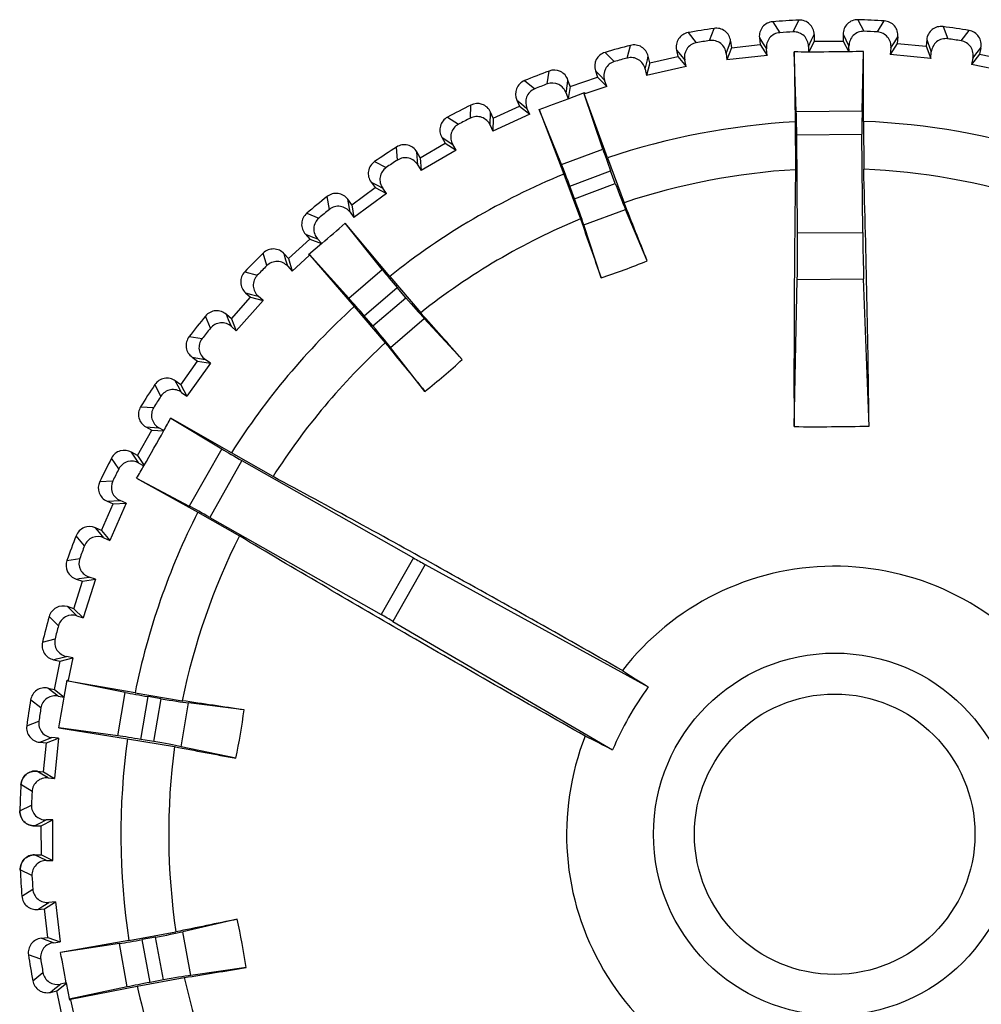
# Model space of a CAD drawing. Header units: millimetres. Extents: x 0 to 2125, y 1 to 1486.
# Tile 36 of 55: x 421 to 434, y 1243 to 1256. Entities that reach past the tile are written whole.
import ezdxf

# ---------------------------------------------------------------- set-up
doc = ezdxf.new("R2010")
doc.units = ezdxf.units.MM
doc.header["$LTSCALE"] = 77.505185
doc.layers.get('0').update_dxf_attribs({"linetype": 'CONTINUOUS'})
doc.layers.add('07_ALL_FEATURES', color=7, linetype='CONTINUOUS')

msp = doc.modelspace()

# ---------------------------------------------------------------- linework, layer by layer
at = {"linetype": 'Continuous'}
for p, q in [((431.02291, 1256.34459), (431.12087, 1256.1935)), ((431.30669, 1256.20465), (431.38587, 1256.36637)), ((432.20013, 1256.37256), (432.28177, 1256.21206)), ((432.46773, 1256.20373), (432.56339, 1256.35628)), ((429.85505, 1256.19372), (429.96827, 1256.05369)), ((430.15191, 1256.08421), (430.21375, 1256.25332)), ((431.55843, 1256.09301), (431.59453, 1256.16808)), ((431.59453, 1256.16808), (431.59523, 1256.07532)), ((431.99452, 1256.17112), (431.99522, 1256.07836)), ((431.99452, 1256.17112), (432.03175, 1256.0966)), ((433.37384, 1256.27732), (433.43824, 1256.10917)), ((433.62232, 1256.08144), (433.7334, 1256.22317)), ((430.38108, 1255.90738), (430.4253, 1256.03128)), ((430.4253, 1256.03128), (430.44199, 1256.07793)), ((430.44199, 1256.07793), (430.45239, 1255.98575)), ((430.45239, 1255.98575), (430.84987, 1256.03058)), ((430.83947, 1256.12276), (430.84987, 1256.03058)), ((430.83947, 1256.12276), (430.88429, 1256.05254)), ((430.84987, 1256.03058), (430.94727, 1255.88056)), ((430.88429, 1256.05254), (430.93684, 1255.97006)), ((431.51613, 1256.00483), (431.55843, 1256.09301)), ((431.59523, 1256.07532), (431.52133, 1255.92462)), ((431.59523, 1256.07532), (431.99522, 1256.07836)), ((431.99522, 1256.07836), (432.07141, 1255.92879)), ((432.03175, 1256.0966), (432.07539, 1256.00908)), ((432.74118, 1256.04495), (432.64606, 1255.89346)), ((432.65514, 1255.98311), (432.70643, 1256.06638)), ((432.70643, 1256.06638), (432.75017, 1256.13727)), ((432.75017, 1256.13727), (432.74118, 1256.04495)), ((432.74118, 1256.04495), (433.13929, 1256.00616)), ((433.14829, 1256.09848), (433.13929, 1256.00616)), ((433.14829, 1256.09848), (433.16303, 1256.05917)), ((433.16303, 1256.05917), (433.21178, 1255.92887)), ((428.70937, 1255.9216), (428.8366, 1255.79418)), ((429.01604, 1255.84372), (429.05987, 1256.01837)), ((429.69581, 1255.95393), (429.71578, 1255.86335)), ((429.69581, 1255.95393), (429.74907, 1255.88708)), ((430.38108, 1255.90738), (430.39085, 1255.8178)), ((430.45239, 1255.98575), (430.39085, 1255.8178)), ((430.94727, 1255.88056), (430.93684, 1255.97006)), ((431.34851, 1255.10517), (431.31818, 1255.92684)), ((431.31818, 1255.92684), (431.33273, 1254.96203)), ((431.51613, 1256.00483), (431.51644, 1255.92396)), ((432.0763, 1255.92821), (432.07539, 1256.00908)), ((432.25665, 1255.11207), (432.27449, 1255.93411)), ((432.2746, 1254.96919), (432.27449, 1255.93411)), ((432.65514, 1255.98311), (432.64606, 1255.89346)), ((433.20338, 1255.83916), (432.64606, 1255.89346)), ((433.13929, 1256.00616), (433.20338, 1255.83916)), ((433.20338, 1255.83916), (433.21178, 1255.92887)), ((433.87767, 1255.89495), (433.76724, 1255.75423)), ((433.78564, 1255.84244), (433.84535, 1255.9199)), ((433.84535, 1255.9199), (433.89627, 1255.98583)), ((433.89627, 1255.98583), (433.87767, 1255.89495)), ((433.87767, 1255.89495), (434.26955, 1255.81476)), ((429.26245, 1255.69181), (429.29347, 1255.81966)), ((429.32517, 1255.77721), (429.28152, 1255.60374)), ((429.29347, 1255.81966), (429.30519, 1255.8678)), ((429.32517, 1255.77721), (429.30519, 1255.8678)), ((429.32517, 1255.77721), (429.71578, 1255.86335)), ((429.71578, 1255.86335), (429.82834, 1255.72432)), ((429.74907, 1255.88708), (429.8086, 1255.81224)), ((429.82834, 1255.72432), (429.8086, 1255.81224)), ((430.94727, 1255.88056), (430.39085, 1255.8178)), ((433.78564, 1255.84244), (433.76724, 1255.75423)), ((434.31583, 1255.64197), (433.76724, 1255.75423)), ((427.91154, 1255.48582), (427.93687, 1255.6641)), ((428.57606, 1255.66648), (428.60539, 1255.57848)), ((428.57606, 1255.66648), (428.63602, 1255.60556)), ((429.26245, 1255.69181), (429.28152, 1255.60374)), ((429.82834, 1255.72432), (429.28152, 1255.60374)), ((427.5984, 1255.53121), (427.73826, 1255.41779)), ((428.17247, 1255.3605), (428.18996, 1255.49089)), ((428.18996, 1255.49089), (428.19659, 1255.53999)), ((428.22592, 1255.45199), (428.19659, 1255.53999)), ((428.22592, 1255.45199), (428.60539, 1255.57848)), ((428.60539, 1255.57848), (428.73186, 1255.45198)), ((428.63602, 1255.60556), (428.70305, 1255.53736)), ((428.73186, 1255.45198), (428.70305, 1255.53736)), ((428.17247, 1255.3605), (428.19852, 1255.28137)), ((428.19852, 1255.28137), (428.42482, 1255.36569)), ((428.22592, 1255.45199), (428.20174, 1255.28257)), ((428.67824, 1254.58691), (428.41502, 1255.36204)), ((428.42015, 1255.34805), (428.42647, 1255.36126)), ((428.42965, 1255.35121), (428.42015, 1255.34805)), ((428.74187, 1254.46444), (428.42015, 1255.34805)), ((428.42482, 1255.36569), (428.42647, 1255.36126)), ((428.73186, 1255.45198), (428.42965, 1255.35121)), ((427.49249, 1255.26356), (427.53086, 1255.17911)), ((427.49249, 1255.26356), (427.55849, 1255.20924)), ((427.55849, 1255.20924), (427.63228, 1255.14842)), ((426.85049, 1255.01443), (426.85705, 1255.19437)), ((427.1231, 1254.91707), (427.12832, 1255.09809)), ((427.16669, 1255.01364), (427.12832, 1255.09809)), ((427.16669, 1255.01364), (427.53086, 1255.17911)), ((427.53086, 1255.17911), (427.66986, 1255.06652)), ((427.66986, 1255.06652), (427.63228, 1255.14842)), ((428.10834, 1254.37457), (427.79954, 1255.13454)), ((427.79954, 1255.13454), (428.14036, 1254.24032)), ((431.34851, 1255.10517), (432.25665, 1255.11207)), ((426.53433, 1255.02684), (426.68527, 1254.92866)), ((427.66986, 1255.06652), (427.16006, 1254.83489)), ((427.16669, 1255.01364), (427.16006, 1254.83489)), ((431.33273, 1254.96203), (431.33774, 1254.3019)), ((432.2746, 1254.96919), (432.27962, 1254.30905)), ((427.1231, 1254.91707), (427.16006, 1254.83489)), ((426.15908, 1254.46698), (426.50396, 1254.6696)), ((426.45698, 1254.74958), (426.50396, 1254.6696)), ((426.45698, 1254.74958), (426.52829, 1254.70246)), ((426.50396, 1254.6696), (426.65397, 1254.57216)), ((426.52829, 1254.70246), (426.60803, 1254.64968)), ((431.35503, 1254.78382), (432.25501, 1254.79065)), ((431.36531, 1253.42981), (431.35503, 1254.78382)), ((432.26529, 1253.43665), (432.25501, 1254.79065)), ((425.84453, 1254.43471), (425.83225, 1254.61435)), ((426.15908, 1254.46698), (426.11209, 1254.54695)), ((426.12582, 1254.36637), (426.11209, 1254.54695)), ((426.65397, 1254.57216), (426.17118, 1254.28851)), ((426.65397, 1254.57216), (426.60803, 1254.64968)), ((428.10834, 1254.37457), (428.67824, 1254.58691)), ((425.5288, 1254.414), (425.68919, 1254.33214)), ((426.15908, 1254.46698), (426.17118, 1254.28851)), ((428.74187, 1254.46444), (428.97221, 1253.84624)), ((426.12582, 1254.36637), (426.17118, 1254.28851)), ((428.22438, 1254.07483), (428.78662, 1254.28432)), ((428.85117, 1254.11109), (428.78662, 1254.28432)), ((425.48086, 1254.13018), (425.53595, 1254.05555)), ((425.48086, 1254.13018), (425.55671, 1254.09077)), ((428.14036, 1254.24032), (428.3707, 1253.62212)), ((425.21414, 1253.81798), (425.53595, 1254.05555)), ((425.53595, 1254.05555), (425.69532, 1253.97432)), ((425.55671, 1254.09077), (425.64153, 1254.04662)), ((425.69532, 1253.97432), (425.64153, 1254.04662)), ((428.28892, 1253.9016), (428.22438, 1254.07483)), ((428.28892, 1253.9016), (428.85117, 1254.11109)), ((424.90468, 1253.75301), (424.87369, 1253.93039)), ((425.21414, 1253.81798), (425.15905, 1253.89261)), ((425.19157, 1253.71446), (425.15905, 1253.89261)), ((425.69532, 1253.97432), (425.24482, 1253.64176)), ((425.19157, 1253.71446), (425.24482, 1253.64176)), ((425.21414, 1253.81798), (425.24482, 1253.64176)), ((428.41681, 1253.54051), (428.99074, 1253.75435)), ((429.28994, 1253.04322), (428.99074, 1253.75435)), ((424.59285, 1253.69942), (424.76091, 1253.63477)), ((425.6358, 1252.92191), (425.12228, 1253.5616)), ((425.73748, 1252.82859), (425.12228, 1253.5616)), ((428.65589, 1252.80697), (428.41681, 1253.54051)), ((424.34221, 1253.07377), (424.63742, 1253.34367)), ((424.57483, 1253.41213), (424.63742, 1253.34367)), ((424.57483, 1253.41213), (424.65439, 1253.38087)), ((424.63742, 1253.34367), (424.79718, 1253.28233)), ((424.65439, 1253.38087), (424.74336, 1253.34583)), ((424.7998, 1253.28456), (424.74336, 1253.34583)), ((431.36531, 1253.42981), (432.26529, 1253.43665)), ((424.7998, 1253.28456), (424.61598, 1253.12792)), ((424.04124, 1252.97681), (423.99187, 1253.14998)), ((424.34221, 1253.07377), (424.27962, 1253.14223)), ((424.30645, 1253.05063), (424.27962, 1253.14223)), ((424.33059, 1252.96845), (424.30645, 1253.05063)), ((424.34221, 1253.07377), (424.39114, 1252.90172)), ((424.62628, 1253.11666), (424.39114, 1252.90172)), ((424.61598, 1253.12792), (424.61904, 1253.12433)), ((424.63367, 1253.12342), (424.61904, 1253.12433)), ((425.1729, 1252.52746), (424.62394, 1253.13471)), ((424.63367, 1253.12342), (424.62628, 1253.11666)), ((424.63367, 1253.12342), (425.2489, 1252.41226)), ((424.33059, 1252.96845), (424.39114, 1252.90172)), ((425.1729, 1252.52746), (425.6358, 1252.92191)), ((423.73671, 1252.89091), (423.91061, 1252.84418)), ((425.73748, 1252.82859), (426.16537, 1252.32645)), ((431.31793, 1250.75521), (431.36202, 1252.78698)), ((431.36202, 1252.78698), (432.27834, 1252.79394)), ((432.35329, 1250.76307), (432.27834, 1252.79394)), ((425.38446, 1252.28548), (425.84115, 1252.67463)), ((425.96104, 1252.53393), (425.84115, 1252.67463)), ((423.55284, 1252.2425), (423.81823, 1252.54178)), ((423.991, 1252.49546), (423.61949, 1252.0765)), ((423.74883, 1252.60332), (423.81823, 1252.54178)), ((423.74883, 1252.60332), (423.83121, 1252.58055)), ((423.81823, 1252.54178), (423.991, 1252.49546)), ((423.83121, 1252.58055), (423.92336, 1252.55499)), ((423.991, 1252.49546), (423.92336, 1252.55499)), ((425.50436, 1252.14477), (425.96104, 1252.53393)), ((425.2489, 1252.41226), (425.67679, 1251.91012)), ((423.26366, 1252.1146), (423.19646, 1252.28166)), ((423.55284, 1252.2425), (423.48344, 1252.30404)), ((423.51508, 1252.22698), (423.48344, 1252.30404)), ((423.5523, 1252.13654), (423.51508, 1252.22698)), ((423.55284, 1252.2425), (423.61949, 1252.0765)), ((425.50436, 1252.14477), (425.38446, 1252.28548)), ((425.74803, 1251.8492), (426.21421, 1252.24644)), ((426.73859, 1251.68052), (426.21421, 1252.24644)), ((423.5523, 1252.13654), (423.61949, 1252.0765)), ((422.96978, 1251.99735), (423.14761, 1251.96905)), ((426.22357, 1251.24167), (425.74803, 1251.8492)), ((423.01189, 1251.7126), (423.08735, 1251.65865)), ((423.01189, 1251.7126), (423.19052, 1251.68278)), ((423.26401, 1251.63064), (423.19052, 1251.68278)), ((422.8547, 1251.33326), (423.08735, 1251.65865)), ((423.26401, 1251.63064), (422.93833, 1251.17515)), ((423.08735, 1251.65865), (423.26401, 1251.63064)), ((422.58047, 1251.17584), (422.49617, 1251.33496)), ((422.8547, 1251.33326), (422.77924, 1251.38721)), ((422.81876, 1251.31389), (422.77924, 1251.38721)), ((422.86523, 1251.22783), (422.81876, 1251.31389)), ((422.8547, 1251.33326), (422.93833, 1251.17515)), ((422.86523, 1251.22783), (422.93833, 1251.17515)), ((422.30045, 1251.02851), (422.48027, 1251.01896)), ((422.71734, 1250.87368), (423.42033, 1250.44721)), ((423.55304, 1250.39132), (422.71734, 1250.87368)), ((422.3721, 1250.74972), (422.45278, 1250.70395)), ((422.3721, 1250.74972), (422.55286, 1250.73874)), ((422.6216, 1250.70008), (422.55286, 1250.73874)), ((422.25541, 1250.35603), (422.45278, 1250.70395)), ((422.45278, 1250.70395), (422.61888, 1250.69523)), ((421.99914, 1250.17081), (421.89868, 1250.32025)), ((422.25541, 1250.35603), (422.17473, 1250.4018)), ((422.2217, 1250.33301), (422.17473, 1250.4018)), ((422.27691, 1250.25228), (422.2217, 1250.33301)), ((422.25541, 1250.35603), (422.34813, 1250.21794)), ((423.42033, 1250.44721), (422.97223, 1249.65729)), ((424.12724, 1250.06559), (423.55304, 1250.39132)), ((422.27691, 1250.25228), (422.34536, 1250.21311)), ((423.69786, 1250.28508), (423.25379, 1249.50226)), ((423.69786, 1250.28508), (426.06442, 1248.9426)), ((421.73606, 1249.99502), (421.91589, 1250.00431)), ((422.24548, 1250.04186), (422.97223, 1249.65729)), ((422.24548, 1250.04186), (423.0883, 1249.57205)), ((421.76156, 1249.32152), (421.92148, 1249.68816)), ((421.83645, 1249.72524), (422.01738, 1249.73321)), ((421.83645, 1249.72524), (421.92148, 1249.68816)), ((422.10011, 1249.6975), (421.87625, 1249.18424)), ((421.92148, 1249.68816), (422.10011, 1249.6975)), ((422.10011, 1249.6975), (422.01738, 1249.73321)), ((423.0883, 1249.57205), (423.6625, 1249.24633)), ((423.25379, 1249.50226), (425.62036, 1248.15978)), ((421.52606, 1249.11052), (421.41052, 1249.24864)), ((421.76156, 1249.32152), (421.67654, 1249.3586)), ((421.73044, 1249.29509), (421.67654, 1249.3586)), ((421.79379, 1249.22058), (421.73044, 1249.29509)), ((421.76156, 1249.32152), (421.87625, 1249.18424)), ((421.79379, 1249.22058), (421.87625, 1249.18424)), ((421.28279, 1248.90819), (421.46067, 1248.93623)), ((426.06442, 1248.9426), (425.62036, 1248.15978)), ((426.22797, 1248.85129), (425.78264, 1248.06626)), ((426.22797, 1248.85129), (429.30669, 1247.16178)), ((421.37855, 1248.24104), (421.49927, 1248.62239)), ((421.41083, 1248.65039), (421.45234, 1248.65663)), ((421.41083, 1248.65039), (421.49927, 1248.62239)), ((421.45234, 1248.65663), (421.58994, 1248.67723)), ((421.49927, 1248.62239), (421.67594, 1248.65036)), ((421.67594, 1248.65036), (421.50696, 1248.11651)), ((421.67594, 1248.65036), (421.58994, 1248.67723)), ((421.37855, 1248.24104), (421.29012, 1248.26904)), ((421.35036, 1248.21151), (421.29012, 1248.26904)), ((421.42115, 1248.14403), (421.35036, 1248.21151)), ((421.37855, 1248.24104), (421.50696, 1248.11651)), ((421.42115, 1248.14403), (421.50696, 1248.11651)), ((421.16639, 1248.00659), (421.03705, 1248.13187)), ((425.78264, 1248.06626), (428.81247, 1246.29057)), ((420.94561, 1247.77994), (421.11958, 1247.82642)), ((421.0999, 1247.53693), (421.14053, 1247.54748)), ((421.0999, 1247.53693), (421.19077, 1247.51834)), ((421.11058, 1247.12646), (421.19077, 1247.51834)), ((421.14053, 1247.54748), (421.27521, 1247.58235)), ((421.19077, 1247.51834), (421.36356, 1247.56461)), ((421.36356, 1247.56461), (421.27521, 1247.58235)), ((421.36356, 1247.56461), (421.29972, 1247.2525)), ((421.24464, 1247.01742), (421.28477, 1247.25556)), ((422.08592, 1247.08564), (421.28303, 1247.24524)), ((421.28477, 1247.25556), (421.28943, 1247.25478)), ((421.29771, 1247.24269), (421.28943, 1247.25478)), ((421.29972, 1247.2525), (421.29771, 1247.24269)), ((422.2238, 1247.07951), (421.29771, 1247.24269)), ((421.01971, 1247.14505), (421.11058, 1247.12646)), ((421.08563, 1247.09414), (421.01971, 1247.14505)), ((421.16309, 1247.03442), (421.08563, 1247.09414)), ((421.11058, 1247.12646), (421.24521, 1247.02081)), ((421.98486, 1246.48592), (422.08592, 1247.08564)), ((422.2238, 1247.07951), (422.87434, 1246.96988)), ((420.92409, 1246.87111), (420.78237, 1246.98218)), ((421.16309, 1247.03442), (421.24464, 1247.01742)), ((422.30247, 1246.43654), (422.40217, 1247.0282)), ((422.58446, 1246.99749), (422.40217, 1247.0282)), ((422.48476, 1246.40583), (422.58446, 1246.99749)), ((422.86142, 1246.33603), (422.96319, 1246.93999)), ((423.72865, 1246.84354), (422.96319, 1246.93999)), ((420.72821, 1246.62262), (420.89637, 1246.68703)), ((421.98486, 1246.48592), (421.17231, 1246.59848)), ((421.17231, 1246.59848), (422.11714, 1246.44653)), ((420.90705, 1246.39707), (420.94636, 1246.41181)), ((420.90705, 1246.39707), (420.99938, 1246.38808)), ((420.94636, 1246.41181), (421.07666, 1246.46056)), ((420.96059, 1245.98996), (420.99938, 1246.38808)), ((420.99938, 1246.38808), (421.16638, 1246.45216)), ((421.16638, 1246.45216), (421.07666, 1246.46056)), ((421.16638, 1246.45216), (421.11208, 1245.89485)), ((422.11714, 1246.44653), (422.76768, 1246.3369)), ((422.48476, 1246.40583), (422.30247, 1246.43654)), ((423.61622, 1246.17631), (422.86142, 1246.33603)), ((420.86827, 1245.99896), (420.96059, 1245.98996)), ((420.93915, 1245.95521), (420.86827, 1245.99896)), ((420.96059, 1245.98996), (421.11208, 1245.89485)), ((421.02243, 1245.90392), (420.93915, 1245.95521)), ((421.02243, 1245.90392), (421.11208, 1245.89485)), ((420.80181, 1245.71652), (420.64925, 1245.81217)), ((420.63298, 1245.44892), (420.79348, 1245.53055)), ((420.90893, 1245.28053), (420.99646, 1245.32417)), ((420.92717, 1245.24401), (421.08656, 1245.32519)), ((421.08656, 1245.32519), (420.99646, 1245.32417)), ((421.09081, 1244.76526), (421.08656, 1245.32519)), ((420.83441, 1245.2433), (420.90893, 1245.28053)), ((420.83441, 1245.2433), (420.92717, 1245.24401)), ((420.93021, 1244.84402), (420.92717, 1245.24401)), ((420.83745, 1244.84331), (420.93021, 1244.84402)), ((420.91252, 1244.80722), (420.83745, 1244.84331)), ((421.0007, 1244.76491), (420.91252, 1244.80722)), ((420.93021, 1244.84402), (421.09081, 1244.76526)), ((421.0007, 1244.76491), (421.09081, 1244.76526)), ((420.80088, 1244.55547), (420.63916, 1244.63466)), ((420.66095, 1244.27169), (420.81204, 1244.36965)), ((420.88277, 1244.08826), (420.95299, 1244.13307)), ((420.88277, 1244.08826), (420.97495, 1244.09865)), ((420.95299, 1244.13307), (421.03547, 1244.18562)), ((420.97495, 1244.09865), (421.12498, 1244.19606)), ((421.01978, 1243.70117), (420.97495, 1244.09865)), ((421.12498, 1244.19606), (421.03547, 1244.18562)), ((421.12498, 1244.19606), (421.18774, 1243.63963)), ((423.6331, 1243.95266), (422.88082, 1243.78149)), ((420.92761, 1243.69078), (421.01978, 1243.70117)), ((420.97425, 1243.67409), (420.92761, 1243.69078)), ((421.09816, 1243.62987), (420.97425, 1243.67409)), ((421.01978, 1243.70117), (421.18774, 1243.63963)), ((422.1383, 1243.65971), (421.19589, 1243.49342)), ((422.1383, 1243.65971), (422.78711, 1243.7792)), ((422.50526, 1243.70598), (422.32346, 1243.6725)), ((422.43213, 1243.08243), (422.32346, 1243.6725)), ((422.61393, 1243.11591), (422.50526, 1243.70598)), ((422.99175, 1243.17915), (422.88082, 1243.78149)), ((421.09816, 1243.62987), (421.18774, 1243.63963)), ((422.00664, 1243.61831), (421.19589, 1243.49342)), ((422.11679, 1243.0202), (422.00664, 1243.61831)), ((420.92132, 1243.40069), (420.75221, 1243.46254)), ((423.75565, 1243.28721), (422.99175, 1243.17915)), ((420.81182, 1243.10384), (420.95184, 1243.21706)), ((422.25456, 1243.02842), (422.90337, 1243.14791)), ((422.61393, 1243.11591), (422.43213, 1243.08243)), ((421.0516, 1242.94459), (421.11845, 1242.99786)), ((421.11845, 1242.99786), (421.19329, 1243.05739)), ((421.14219, 1242.96457), (421.27519, 1243.07225)), ((421.27457, 1243.07563), (421.19329, 1243.05739)), ((421.27457, 1243.07563), (421.31831, 1242.83812)), ((422.11679, 1243.0202), (421.31642, 1242.84841)), ((421.33106, 1242.85119), (422.25456, 1243.02842)), ((421.0516, 1242.94459), (421.14219, 1242.96457)), ((421.22832, 1242.57395), (421.14219, 1242.96457)), ((421.31831, 1242.83812), (421.32296, 1242.83898)), ((421.33106, 1242.85119), (421.32296, 1242.83898)), ((421.33106, 1242.85119), (421.33322, 1242.84141)), ((421.33322, 1242.84141), (421.40179, 1242.53031))]:
    msp.add_line(p, q, dxfattribs=at)
for radius in [2.5013, 1.93572]:
    msp.add_circle((431.87837, 1245.12716), radius, dxfattribs=at)
for centre, radius, start, end in [((431.03815, 1256.14522), 0.19995, 94.373187, 186.450105), ((431.87837, 1245.12716), 11.25, 92.509088, 94.361064), ((431.39458, 1256.16662), 0.19995, 0.420047, 92.496964), ((432.19446, 1256.17269), 0.19995, 88.373187, 180.450105), ((431.87837, 1245.12716), 11.25, 86.509088, 88.361064), ((432.55117, 1256.15671), 0.19995, 354.420221, 86.49679), ((429.89106, 1255.99704), 0.19995, 100.373187, 192.450105), ((431.87837, 1245.12716), 11.25, 98.509088, 100.361064), ((430.2433, 1256.05557), 0.19995, 6.420179, 98.496832), ((431.87837, 1245.12716), 11.09223, 92.95429, 93.915861), ((431.87837, 1245.12716), 11.09223, 86.95429, 87.915861), ((433.3473, 1256.07914), 0.19995, 82.373187, 174.450105), ((431.87837, 1245.12716), 11.25, 80.509088, 82.361064), ((433.70039, 1256.02596), 0.19995, 348.420126, 80.496885), ((429.10992, 1255.82479), 0.19995, 12.420112, 104.496899), ((431.87837, 1245.12716), 11.09223, 98.95429, 99.915861), ((431.87837, 1245.12716), 11.09223, 80.95429, 81.915861), ((428.76573, 1255.72976), 0.19995, 106.373187, 198.450105), ((431.87837, 1245.12716), 11.25, 104.509088, 106.361064), ((431.29414, 1245.15685), 10.77002, 88.81732, 89.872078), ((433.84133, 986.62906), 269.30555, 90.3755189, 90.4946359), ((432.46209, 1245.16562), 10.77012, 90.998074, 92.052823), ((431.87837, 1245.12716), 11.09223, 104.95429, 105.915861), ((431.87837, 1245.12716), 11.25, 110.509088, 112.361064), ((428.00688, 1255.47681), 0.19995, 18.420112, 110.4969), ((427.67451, 1255.34632), 0.19995, 112.373187, 204.450105), ((431.87837, 1245.12716), 11.09223, 110.95429, 111.915861), ((426.94626, 1255.01543), 0.19995, 24.419948, 116.497064), ((417.10809, 1284.77697), 31.51159, 289.833398, 290.606416), ((431.87837, 1245.12716), 11.25, 116.509088, 118.361064), ((426.62935, 1254.85091), 0.19995, 118.373187, 210.450105), ((431.87837, 1245.12716), 11.09223, 116.95429, 117.915861), ((431.87837, 1245.12716), 9.85, 93.175571, 108.567819), ((431.87837, 1245.12716), 9.85, 72.302332, 87.69458), ((431.87837, 1245.12716), 11.25, 122.509088, 124.361064), ((425.93967, 1254.44571), 0.19995, 30.420031, 122.49698), ((425.64169, 1254.24897), 0.19995, 124.373187, 216.450105), ((431.87837, 1245.12716), 11.09223, 122.95429, 123.915861), ((431.87837, 1245.12716), 9.19066, 93.372343, 108.433809), ((625.06109, 1251.44646), 193.7444, 179.1555328, 180.2044236), ((221.59693, 1248.15827), 210.77245, 0.7080985, 1.6722486), ((431.87837, 1245.12716), 9.19066, 72.436343, 87.497809), ((431.87837, 1245.12716), 9.85, 112.302332, 128.567819), ((431.87837, 1245.12716), 11.25, 128.509088, 130.361064), ((424.99815, 1253.7739), 0.19995, 36.420222, 128.496789), ((431.87837, 1245.12716), 11.09223, 128.95429, 129.915861), ((275.27053, 1192.56671), 165.46717, 21.4377086, 21.7367434), ((424.72237, 1253.54709), 0.19995, 130.373185, 222.450107), ((431.87837, 1245.12716), 9.19066, 112.436343, 128.433809), ((579.64196, 1306.0885), 160.11157, 199.1284071, 199.4374444), ((404.43356, 1277.33043), 31.51159, 310.263736, 311.036754), ((424.13201, 1253.00735), 0.19995, 42.420113, 134.496898), ((431.87837, 1245.12716), 11.25, 134.509088, 136.361064), ((424.98926, 1263.61677), 11.41472, 288.736656, 292.133496), ((431.87837, 1245.12716), 11.09223, 134.95429, 135.915861), ((423.88145, 1252.75296), 0.19995, 136.373186, 228.450107), ((423.35074, 1252.15447), 0.19995, 48.420148, 140.496864), ((431.87837, 1245.12716), 9.85, 132.302332, 147.69458), ((431.87837, 1245.12716), 11.25, 140.509088, 142.361064), ((302.69188, 1142.17346), 165.46717, 41.4377086, 41.7367434), ((431.87837, 1245.12716), 11.09223, 140.95429, 141.915861), ((423.12814, 1251.87528), 0.19995, 142.373187, 234.450105), ((431.87837, 1245.12716), 9.19066, 132.436343, 147.497809), ((549.88072, 1352.9502), 160.11157, 219.1284071, 219.4374444), ((419.08091, 1260.14549), 11.41472, 308.736656, 312.133496), ((422.6629, 1251.22459), 0.19995, 54.420154, 146.496857), ((431.87837, 1245.12716), 11.25, 146.509088, 148.361064), ((431.87837, 1245.12716), 11.09223, 146.95429, 147.915861), ((422.47071, 1250.92366), 0.19995, 148.373187, 240.450105), ((395.00023, 1266.04604), 31.59808, 330.944205, 331.303684), ((431.6294, 1277.91365), 27.16023, 269.342911, 271.527241), ((395.07699, 1266.00347), 31.51031, 329.926061, 330.944091), ((431.87837, 1245.12716), 11.25, 152.509088, 154.361064), ((422.07603, 1250.22791), 0.19995, 60.420051, 152.496961), ((395.00106, 1266.04751), 31.59808, 329.566468, 329.925946), ((431.87837, 1245.12716), 11.09223, 152.95429, 153.915861), ((421.91634, 1249.90854), 0.19995, 154.373187, 246.450105), ((431.87837, 1245.12716), 9.85, 153.175571, 168.567819), ((421.59655, 1249.17535), 0.19995, 66.420041, 158.49697), ((431.87837, 1245.12716), 11.25, 158.509088, 160.361064), ((431.87837, 1245.12716), 9.19066, 153.372343, 168.433809), ((431.87837, 1245.12716), 11.09223, 158.95429, 159.915861), ((421.47113, 1248.84103), 0.19995, 160.373187, 252.450105), ((431.87837, 1245.12716), 3.7, 38.511724, 142.358428), ((421.22973, 1248.07843), 0.19995, 72.420048, 164.496963), ((431.87837, 1245.12716), 11.25, 164.509088, 166.361064), ((431.87837, 1245.12716), 11.09223, 164.95429, 165.915861), ((421.13993, 1247.73283), 0.19995, 166.373187, 258.450105), ((443.68865, 1270.4478), 27.36932, 237.414108, 238.299594), ((420.97957, 1246.94917), 0.19995, 78.420126, 170.496885), ((432.93345, 1244.52865), 4.48183, 144.019261, 156.850891), ((431.87837, 1245.12716), 11.25, 170.509088, 172.361064), ((390.15549, 1252.16062), 31.51159, 349.833398, 350.606416), ((399.09314, 1083.22057), 165.46717, 81.4377086, 81.7367434), ((431.87837, 1245.12716), 11.09223, 170.95429, 171.915861), ((412.42135, 1248.40582), 11.41472, 348.736656, 352.133496), ((420.92639, 1246.59608), 0.19995, 172.373187, 264.450105), ((431.87837, 1245.12716), 3.7, 278.511724, 22.358428), ((431.87837, 1245.12716), 9.85, 172.302332, 188.567819), ((431.87837, 1245.12716), 3.7, 158.511724, 262.358428), ((416.20463, 1221.99814), 27.36932, 62.570557, 63.456044), ((431.87837, 1245.12716), 9.19066, 172.436343, 188.433809), ((452.9661, 1403.57485), 160.11157, 259.1284071, 259.4374444), ((420.84882, 1245.79996), 0.19995, 84.420221, 176.49679), ((431.87837, 1245.12716), 11.25, 176.509088, 178.361064), ((431.87837, 1245.12716), 11.09223, 176.95429, 177.915861), ((420.83284, 1245.44324), 0.19995, 178.373187, 270.450105), ((420.83892, 1244.64337), 0.19995, 90.420047, 182.496964), ((431.87837, 1245.12716), 11.25, 182.509088, 184.361064), ((431.87837, 1245.12716), 11.09223, 182.95429, 183.915861), ((420.86031, 1244.28694), 0.19995, 184.373187, 276.450105), ((456.44565, 1081.77152), 165.46717, 101.4377086, 101.7367434), ((412.47338, 1241.5534), 11.41472, 8.736656, 12.133496), ((420.94996, 1243.49208), 0.19995, 96.420179, 188.496832), ((431.87837, 1245.12716), 11.25, 188.509088, 190.361064), ((431.87837, 1245.12716), 11.09223, 188.95429, 189.915861), ((390.26712, 1237.46089), 31.51159, 10.263736, 11.036754), ((397.50205, 1401.23171), 160.11157, 279.1284071, 279.4374444), ((431.87837, 1245.12716), 9.19066, 192.436343, 207.497809), ((421.0085, 1243.13984), 0.19995, 190.373187, 282.450105), ((431.87837, 1245.12716), 9.85, 192.302332, 207.69458)]:
    msp.add_arc(centre, radius, start, end, dxfattribs=at)
for centre, major_axis, start_param, end_param in [((431.33757, 1254.78369), (-0.0038, 0.49999), -1.57079633, -0.87266463), ((432.27247, 1254.79079), (-0.0038, 0.49999), 0.87266463, 1.57079633), ((428.80298, 1254.29041), (-0.17457, 0.46853), 0.87266463, 1.57079633), ((428.20802, 1254.06873), (-0.17457, 0.46853), -1.57079633, -0.87266463), ((428.86753, 1254.11719), (-0.17457, 0.46853), -4.71238898, -3.83972435), ((428.27256, 1253.89551), (-0.17457, 0.46853), -2.44346095, -1.57079633), ((431.33039, 1253.42955), (-0.00759, 0.99997), -2.26892803, -1.57079633), ((432.30021, 1253.43691), (-0.00759, 0.99997), -4.71238898, -4.01425728), ((425.85443, 1252.68596), (-0.32429, 0.38057), 0.87266463, 1.57079633), ((425.37117, 1252.27416), (-0.32429, 0.38057), -1.57079633, -0.87266463), ((425.97433, 1252.54525), (-0.32429, 0.38057), 1.57079633, 2.44346095), ((425.49107, 1252.13345), (-0.32429, 0.38057), -2.44346095, -1.57079633), ((423.70647, 1250.30027), (0.4349, -0.2467), -2.26892803, -1.57079633), ((423.24517, 1249.48707), (0.4349, -0.2467), 1.57079633, 2.26892803), ((426.07304, 1248.95779), (0.4349, -0.2467), -1.57079633, -1.18682389), ((425.61174, 1248.14459), (0.4349, -0.2467), 1.18682389, 1.57079633), ((422.40507, 1247.04542), (0.49305, -0.08308), -2.26892803, -1.57079633), ((422.58736, 1247.0147), (0.49305, -0.08308), -1.57079633, -0.6981317), ((422.29957, 1246.41933), (0.49305, -0.08308), 1.57079633, 2.26892803), ((422.48186, 1246.38861), (0.49305, -0.08308), 0.6981317, 1.57079633), ((422.32029, 1243.68967), (0.49173, 0.09056), -2.26892803, -1.57079633), ((422.5021, 1243.72316), (0.49173, 0.09056), -1.57079633, -0.6981317), ((422.6171, 1243.09874), (0.49173, 0.09056), 0.6981317, 1.57079633), ((422.43529, 1243.06525), (0.49173, 0.09056), 1.57079633, 2.26892803)]:
    msp.add_ellipse(centre, major_axis=major_axis, ratio=0.03492077, start_param=start_param, end_param=end_param, dxfattribs=at)
for points, knots in [([(431.12087, 1256.1935), (431.06816, 1256.18989), (430.96191, 1256.13595), (430.9308, 1256.02186), (430.93684, 1255.97006)], [0, 0, 0, 0, 0.50324222, 1, 1, 1, 1]), ([(431.51613, 1256.00483), (431.51593, 1256.05698), (431.47139, 1256.16654), (431.35945, 1256.20737), (431.30669, 1256.20465)], [0, 0, 0, 0, 0.49675778, 1, 1, 1, 1]), ([(432.28177, 1256.21206), (432.22897, 1256.21398), (432.11766, 1256.17144), (432.0748, 1256.06123), (432.07539, 1256.00908)], [0, 0, 0, 0, 0.50324222, 1, 1, 1, 1]), ([(432.65514, 1255.98311), (432.66039, 1256.03499), (432.62755, 1256.1486), (432.52049, 1256.20092), (432.46773, 1256.20373)], [0, 0, 0, 0, 0.49675778, 1, 1, 1, 1]), ([(429.96827, 1256.05369), (429.91623, 1256.0446), (429.8162, 1255.97985), (429.79718, 1255.86313), (429.8086, 1255.81224)], [0, 0, 0, 0, 0.50324222, 1, 1, 1, 1]), ([(430.38108, 1255.90738), (430.37543, 1255.95922), (430.31969, 1256.06352), (430.2041, 1256.09243), (430.15191, 1256.08421)], [0, 0, 0, 0, 0.49675778, 1, 1, 1, 1]), ([(433.43824, 1256.10917), (433.38594, 1256.1166), (433.2708, 1256.08593), (433.21664, 1255.9808), (433.21178, 1255.92887)], [0, 0, 0, 0, 0.50324222, 1, 1, 1, 1]), ([(433.78564, 1255.84244), (433.79628, 1255.8935), (433.7755, 1256.00992), (433.6745, 1256.07314), (433.62232, 1256.08144)], [0, 0, 0, 0, 0.49675778, 1, 1, 1, 1]), ([(428.8366, 1255.79418), (428.78579, 1255.77969), (428.69308, 1255.70484), (428.68637, 1255.58677), (428.70305, 1255.53736)], [0, 0, 0, 0, 0.50324222, 1, 1, 1, 1]), ([(429.26245, 1255.69181), (429.25141, 1255.74278), (429.18507, 1255.84068), (429.06708, 1255.85736), (429.01604, 1255.84372)], [0, 0, 0, 0, 0.49675778, 1, 1, 1, 1]), ([(428.17247, 1255.3605), (428.15616, 1255.41004), (428.07995, 1255.50047), (427.96087, 1255.50471), (427.91154, 1255.48582)], [0, 0, 0, 0, 0.49675778, 1, 1, 1, 1]), ([(427.73826, 1255.41779), (427.68924, 1255.39807), (427.60486, 1255.31394), (427.61053, 1255.19582), (427.63228, 1255.14842)], [0, 0, 0, 0, 0.50324222, 1, 1, 1, 1]), ([(427.1231, 1254.91707), (427.1017, 1254.96463), (427.01645, 1255.0466), (426.89758, 1255.03837), (426.85049, 1255.01443)], [0, 0, 0, 0, 0.49675778, 1, 1, 1, 1]), ([(426.68527, 1254.92866), (426.63859, 1254.90392), (426.56346, 1254.81144), (426.58145, 1254.69455), (426.60803, 1254.64968)], [0, 0, 0, 0, 0.50324222, 1, 1, 1, 1]), ([(426.12582, 1254.36637), (426.09957, 1254.41144), (426.00623, 1254.48405), (425.88887, 1254.46345), (425.84453, 1254.43471)], [0, 0, 0, 0, 0.49675778, 1, 1, 1, 1]), ([(425.68919, 1254.33214), (425.64534, 1254.30266), (425.5803, 1254.20282), (425.6104, 1254.08846), (425.64153, 1254.04662)], [0, 0, 0, 0, 0.50324222, 1, 1, 1, 1]), ([(425.19157, 1253.71446), (425.16076, 1253.75653), (425.06033, 1253.81898), (424.94577, 1253.78623), (424.90468, 1253.75301)], [0, 0, 0, 0, 0.49675778, 1, 1, 1, 1]), ([(424.76091, 1253.63477), (424.72039, 1253.60086), (424.66613, 1253.49478), (424.70803, 1253.38419), (424.74336, 1253.34583)], [0, 0, 0, 0, 0.50324222, 1, 1, 1, 1]), ([(424.33059, 1252.96845), (424.29554, 1253.00708), (424.18913, 1253.05869), (424.07862, 1253.01413), (424.04124, 1252.97681)], [0, 0, 0, 0, 0.49680547, 1, 1, 1, 1]), ([(423.91061, 1252.84418), (423.87386, 1252.80623), (423.83099, 1252.69506), (423.88421, 1252.58945), (423.92336, 1252.55499)], [0, 0, 0, 0, 0.50324222, 1, 1, 1, 1]), ([(423.5523, 1252.13654), (423.51341, 1252.17129), (423.40219, 1252.21149), (423.29694, 1252.15564), (423.26366, 1252.1146)], [0, 0, 0, 0, 0.49675778, 1, 1, 1, 1]), ([(423.14761, 1251.96905), (423.11502, 1251.92746), (423.08401, 1251.81242), (423.14798, 1251.71295), (423.19052, 1251.68278)], [0, 0, 0, 0, 0.50324222, 1, 1, 1, 1]), ([(422.86523, 1251.22783), (422.82292, 1251.25832), (422.70811, 1251.28668), (422.60928, 1251.22013), (422.58047, 1251.17584)], [0, 0, 0, 0, 0.49675778, 1, 1, 1, 1]), ([(422.48027, 1251.01896), (422.4522, 1250.97419), (422.43339, 1250.85653), (422.50741, 1250.7643), (422.55286, 1250.73874)], [0, 0, 0, 0, 0.50324222, 1, 1, 1, 1]), ([(422.27691, 1250.25228), (422.23165, 1250.27818), (422.1145, 1250.29439), (422.02316, 1250.21787), (421.99914, 1250.17081)], [0, 0, 0, 0, 0.49675778, 1, 1, 1, 1]), ([(428.94854, 1247.38682), (428.11649, 1247.86191), (426.51479, 1248.76463), (424.90273, 1249.64879), (424.12724, 1250.06559)], [0, 0, 0, 0, 0.52113845, 1, 1, 1, 1]), ([(421.91589, 1250.00431), (421.89266, 1249.95686), (421.88625, 1249.83788), (421.9695, 1249.75389), (422.01738, 1249.73321)], [0, 0, 0, 0, 0.50324222, 1, 1, 1, 1]), ([(421.79379, 1249.22058), (421.74606, 1249.2416), (421.62787, 1249.24548), (421.54503, 1249.15983), (421.52606, 1249.11052)], [0, 0, 0, 0, 0.49675778, 1, 1, 1, 1]), ([(428.43555, 1246.48251), (427.60085, 1246.95292), (426.00419, 1247.86454), (424.41815, 1248.79456), (423.6625, 1249.24633)], [0, 0, 0, 0, 0.52114034, 1, 1, 1, 1]), ([(421.46067, 1248.93623), (421.44252, 1248.88661), (421.44858, 1248.76761), (421.54016, 1248.69278), (421.58994, 1248.67723)], [0, 0, 0, 0, 0.50324222, 1, 1, 1, 1]), ([(421.42115, 1248.14403), (421.37149, 1248.15995), (421.25354, 1248.15145), (421.18011, 1248.05761), (421.16639, 1248.00659)], [0, 0, 0, 0, 0.49675778, 1, 1, 1, 1]), ([(421.11958, 1247.82642), (421.10672, 1247.77517), (421.12518, 1247.65746), (421.22408, 1247.59261), (421.27521, 1247.58235)], [0, 0, 0, 0, 0.50324222, 1, 1, 1, 1]), ([(421.16309, 1247.03442), (421.11204, 1247.04507), (420.99562, 1247.02428), (420.9324, 1246.92328), (420.92409, 1246.87111)], [0, 0, 0, 0, 0.49675778, 1, 1, 1, 1]), ([(420.89637, 1246.68703), (420.88894, 1246.63472), (420.9196, 1246.51959), (421.02473, 1246.46543), (421.07666, 1246.46056)], [0, 0, 0, 0, 0.50321076, 1, 1, 1, 1]), ([(421.02243, 1245.90392), (420.97054, 1245.90917), (420.85693, 1245.87633), (420.80461, 1245.76928), (420.80181, 1245.71652)], [0, 0, 0, 0, 0.49675778, 1, 1, 1, 1]), ([(420.79348, 1245.53055), (420.79156, 1245.47775), (420.83409, 1245.36645), (420.94431, 1245.32358), (420.99646, 1245.32417)], [0, 0, 0, 0, 0.50324222, 1, 1, 1, 1]), ([(421.0007, 1244.76491), (420.94855, 1244.76471), (420.839, 1244.72017), (420.79816, 1244.60824), (420.80088, 1244.55547)], [0, 0, 0, 0, 0.49675778, 1, 1, 1, 1]), ([(420.81204, 1244.36965), (420.81564, 1244.31695), (420.86958, 1244.2107), (420.98367, 1244.17958), (421.03547, 1244.18562)], [0, 0, 0, 0, 0.50324222, 1, 1, 1, 1]), ([(421.09816, 1243.62987), (421.04631, 1243.62422), (420.94201, 1243.56847), (420.9131, 1243.45288), (420.92132, 1243.40069)], [0, 0, 0, 0, 0.49675778, 1, 1, 1, 1]), ([(420.95184, 1243.21706), (420.96094, 1243.16501), (421.02568, 1243.06498), (421.1424, 1243.04597), (421.19329, 1243.05739)], [0, 0, 0, 0, 0.50324222, 1, 1, 1, 1])]:
    msp.add_open_spline(points, degree=3, knots=knots, dxfattribs=at)
at = {"layer": '07_ALL_FEATURES', "color": 7, "linetype": 'Continuous'}
for p, q in [((420.80181, 1245.71652), (420.64925, 1245.81217)), ((420.63298, 1245.44892), (420.79348, 1245.53055)), ((420.80088, 1244.55547), (420.63916, 1244.63466)), ((420.66095, 1244.27169), (420.81204, 1244.36965))]:
    msp.add_line(p, q, dxfattribs=at)
for radius, start, end in [(11.25, 170.509088, 172.361064), (11.25, 176.509088, 178.361064), (11.09223, 176.95429, 177.915861), (11.25, 182.509088, 184.361064), (11.09223, 182.95429, 183.915861), (11.25, 188.509088, 190.361064)]:
    msp.add_arc((431.87837, 1245.12716), radius, start, end, dxfattribs=at)
for points, knots in [([(420.64925, 1245.81217), (420.65242, 1245.8642), (420.70375, 1245.97008), (420.81639, 1246.00401), (420.86827, 1245.99896)], [0, 0, 0, 0, 0.50001811, 1, 1, 1, 1]), ([(420.83441, 1245.2433), (420.78229, 1245.24291), (420.67314, 1245.28678), (420.63149, 1245.39682), (420.63298, 1245.44892)], [0, 0, 0, 0, 0.5000143, 1, 1, 1, 1]), ([(420.63916, 1244.63466), (420.63688, 1244.68673), (420.67686, 1244.79739), (420.78533, 1244.84292), (420.83745, 1244.84331)], [0, 0, 0, 0, 0.4999857, 1, 1, 1, 1])]:
    msp.add_open_spline(points, degree=3, knots=knots, dxfattribs=at)

doc.saveas('drawing.dxf')
